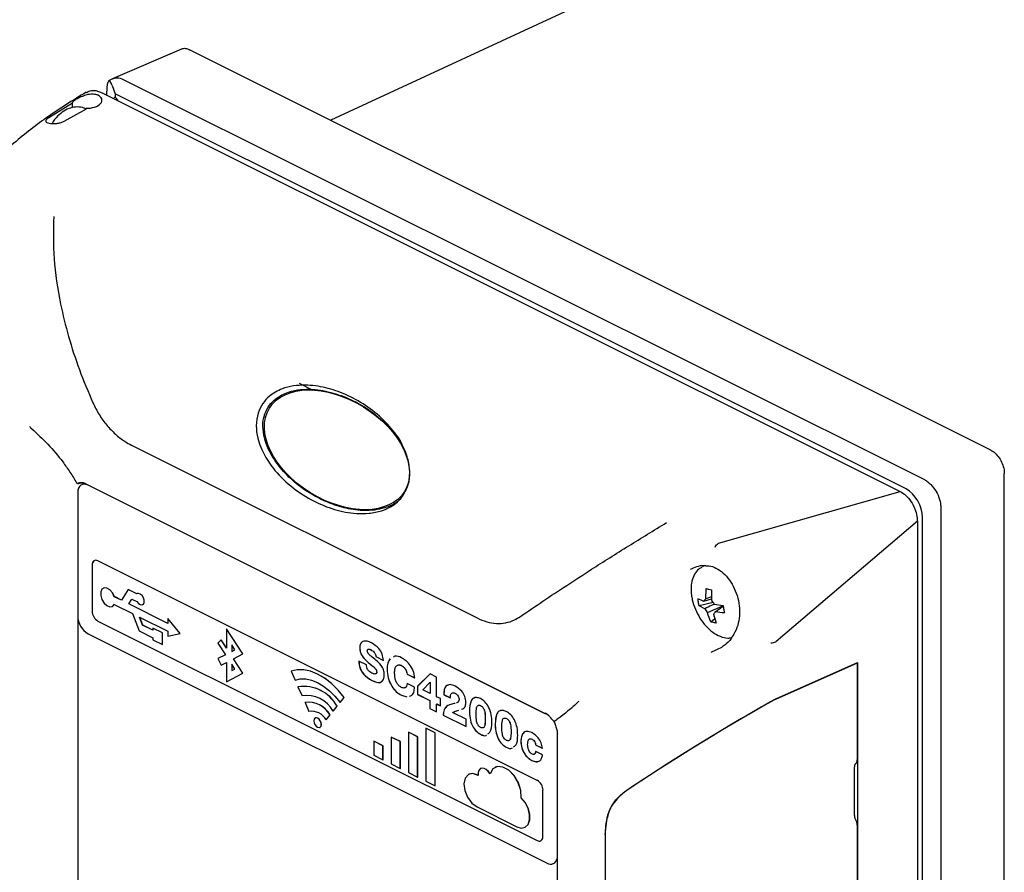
# Model space of a CAD drawing. Header units: millimetres. Extents: x 0 to 1680, y 0 to 1188.
# Tile 32 of 40: x 995 to 1116, y 753 to 857. Entities that reach past the tile are written whole.
import ezdxf

# ---------------------------------------------------------------- set-up
doc = ezdxf.new("R2010")
doc.units = ezdxf.units.MM
doc.header["$LTSCALE"] = 4

msp = doc.modelspace()

# ---------------------------------------------------------------- linework, layer by layer
at = {"color": 7, "linetype": 'Continuous', "lineweight": 25}
for p, q in [((1120.63, 884.97), (1033.49, 844.47)), ((1015.22, 853.19), (1006.9, 849.59)), ((1114.12, 804.16), (1016.23, 853.1)), ((1006.9, 849.59), (1006.33, 849.28)), ((1008.12, 849.48), (1106.01, 800.54)), ((1006.76, 848.73), (1007.14, 847.71)), ((1004.77, 848.1), (1005.54, 847.84)), ((1004.77, 848.1), (1004.77, 848.1)), ((1005.54, 847.84), (1103.03, 799.1)), ((1006.1, 847.56), (1006.1, 848.02)), ((1007.14, 847.71), (1007.14, 847.3)), ((1103.77, 799.4), (1007.14, 847.71)), ((1001.9, 846.58), (999.03, 844.79)), ((1000.89, 844.36), (1003.63, 845.87)), ((1001.91, 846.03), (1001.9, 846.58)), ((1029.61, 812.32), (1031.27, 811.49)), ((1009.14, 804.74), (1051.36, 783.62)), ((1115.77, 681.29), (1115.77, 801.3)), ((1002.55, 798.94), (1002.55, 783.88)), ((1003.54, 800.01), (1059.72, 771.92)), ((1059.73, 771.91), (1003.82, 799.87)), ((1080.86, 792.76), (1103.03, 799.1)), ((1108.02, 797.07), (1108.02, 677.06)), ((1105.15, 795.44), (1087.85, 780.7)), ((1105.15, 795.44), (1105.15, 675.91)), ((1105.78, 676.15), (1105.78, 795.92)), ((1080.86, 792.76), (1080.84, 792.75)), ((1058.7, 763.77), (1005.03, 790.61)), ((1004.32, 790.09), (1004.32, 784.46)), ((1004.33, 790.1), (1004.33, 784.47)), ((1079.18, 790.03), (1078.86, 789.88)), ((1005.68, 787.27), (1005.67, 787.27)), ((1008.72, 787.11), (1007.91, 785.78)), ((1009.79, 786.57), (1008.72, 787.11)), ((1008.72, 787.11), (1008.73, 787.11)), ((1009.79, 786.58), (1008.73, 787.11)), ((1079.3, 785.95), (1079.33, 787.21)), ((1007.02, 786.22), (1007.03, 786.23)), ((1007.91, 785.78), (1007.02, 786.22)), ((1007.91, 785.79), (1007.03, 786.23)), ((1008.8, 785.34), (1009.17, 785.94)), ((1008.8, 785.34), (1009.17, 785.94)), ((1009.17, 785.94), (1009.79, 785.63)), ((1009.82, 786.6), (1009.82, 786.59)), ((1079.07, 785.66), (1080.01, 785.96)), ((1080.01, 786.22), (1079.3, 785.95)), ((1006.79, 785.03), (1006.79, 785.04)), ((1007.02, 785.28), (1009.23, 784.18)), ((1013.56, 782.96), (1008.8, 785.34)), ((1013.56, 782.95), (1008.8, 785.34)), ((1008.8, 785.34), (1008.8, 785.34)), ((1010.49, 785.25), (1010.49, 785.25)), ((1080.22, 785.5), (1078.48, 785.09)), ((1079.2, 784.74), (1078.48, 785.09)), ((1080.34, 785.3), (1081.41, 785.13)), ((1080.46, 784.37), (1081.42, 785.05)), ((1002.56, 783.71), (1002.56, 730.27)), ((1005.03, 783.25), (1058.7, 756.41)), ((1005.03, 783.24), (1058.7, 756.41)), ((1009.23, 784.18), (1010.05, 782.04)), ((1010.12, 783.73), (1013.56, 782.01)), ((1010.49, 782.76), (1010.12, 783.73)), ((1010.5, 782.76), (1010.13, 783.73)), ((1013.56, 783.57), (1013.56, 782.95)), ((1015.07, 781.73), (1013.56, 783.57)), ((1013.56, 783.57), (1013.57, 783.57)), ((1015.07, 781.74), (1013.57, 783.57)), ((1079.9, 783.16), (1080.4, 783.54)), ((1080.23, 784.09), (1080.56, 783)), ((1010.05, 782.04), (1011.73, 781.2)), ((1011.73, 782.14), (1010.49, 782.76)), ((1010.49, 782.76), (1010.5, 782.76)), ((1011.73, 782.15), (1010.5, 782.76)), ((1011.73, 782.39), (1011.73, 782.14)), ((1012.91, 781.8), (1011.73, 782.39)), ((1011.73, 782.39), (1011.74, 782.39)), ((1012.92, 781.8), (1011.74, 782.39)), ((1022.74, 779.25), (1020.73, 782.31)), ((1020.73, 782.31), (1020.74, 782.31)), ((1020.73, 782.31), (1020.73, 779.95)), ((1022.75, 779.25), (1020.74, 782.31)), ((1003.82, 781.68), (1059.9, 753.64)), ((1011.73, 781.2), (1011.73, 780.95)), ((1011.73, 780.95), (1012.91, 780.36)), ((1012.91, 780.36), (1012.91, 781.8)), ((1012.91, 781.8), (1012.92, 781.8)), ((1012.92, 780.36), (1012.92, 781.8)), ((1013.56, 782.01), (1013.56, 781.4)), ((1013.56, 781.4), (1015.07, 781.73)), ((1015.07, 781.73), (1015.07, 781.74)), ((1020.08, 780.94), (1019.67, 780.55)), ((1020.08, 780.94), (1020.09, 780.95)), ((1020.73, 779.95), (1020.08, 780.94)), ((1020.73, 779.96), (1020.09, 780.95)), ((1012.91, 780.36), (1012.92, 780.36)), ((1019.67, 780.55), (1020.6, 779.13)), ((1021.37, 780.32), (1021.37, 779.54)), ((1021.75, 779.74), (1021.37, 780.32)), ((1021.37, 779.54), (1021.75, 779.74)), ((1021.38, 780.31), (1021.38, 779.55)), ((1037.02, 779.97), (1037.01, 779.97)), ((1038.4, 779.73), (1038.39, 779.72)), ((1079.96, 779.46), (1081.35, 780.08)), ((1087.84, 780.69), (1087.85, 780.7)), ((1020.6, 779.13), (1019.67, 778.65)), ((1019.67, 778.65), (1020.08, 777.84)), ((1021.59, 778.64), (1022.74, 779.25)), ((1022.74, 776.88), (1021.59, 778.64)), ((1021.59, 778.64), (1021.6, 778.64)), ((1021.6, 778.64), (1022.75, 779.25)), ((1022.75, 776.89), (1021.6, 778.64)), ((1022.74, 779.25), (1022.75, 779.25)), ((1038.98, 778.91), (1039.91, 778.44)), ((1038.98, 778.91), (1038.98, 778.9)), ((1038.98, 778.9), (1039.9, 778.44)), ((1020.08, 777.84), (1020.73, 778.19)), ((1020.08, 777.84), (1020.09, 777.85)), ((1020.09, 777.85), (1020.73, 778.19)), ((1020.73, 778.19), (1020.73, 775.82)), ((1021.75, 777.38), (1021.37, 777.96)), ((1021.37, 777.96), (1021.37, 777.18)), ((1021.37, 777.18), (1021.75, 777.38)), ((1021.38, 777.95), (1021.38, 777.18)), ((1037.83, 777.89), (1036.9, 778.35)), ((1038.06, 778.19), (1038.05, 778.18)), ((1040.35, 777.35), (1040.35, 777.35)), ((1042.1, 777.82), (1042.09, 777.81)), ((1097.8, 778.13), (1087.81, 773.68)), ((1087.84, 773.7), (1097.83, 778.15)), ((1097.83, 778.15), (1097.8, 778.13)), ((1097.8, 778.13), (1097.8, 766.26)), ((1097.83, 778.15), (1097.83, 686.38)), ((1020.73, 775.82), (1022.74, 776.88)), ((1020.74, 775.83), (1022.75, 776.89)), ((1022.74, 776.88), (1022.75, 776.89)), ((1028.62, 777.12), (1028.63, 777.13)), ((1028.62, 777.12), (1029.11, 776.03)), ((1039.1, 777.03), (1039.09, 777.02)), ((1042.81, 776.77), (1042.8, 776.76)), ((1042.8, 776.76), (1043.72, 776.3)), ((1042.81, 776.77), (1043.73, 776.31)), ((1045.62, 776.78), (1044.06, 775.26)), ((1045.62, 776.78), (1044.06, 775.27)), ((1046.41, 776.38), (1045.62, 776.78)), ((1046.41, 773.99), (1046.41, 776.38)), ((1020.73, 775.82), (1020.74, 775.83)), ((1029.47, 775.21), (1029.96, 774.11)), ((1029.47, 775.21), (1029.48, 775.21)), ((1043.72, 775.15), (1042.8, 775.62)), ((1044.06, 775.27), (1044.06, 774.29)), ((1044.06, 775.27), (1044.06, 775.26)), ((1044.06, 775.26), (1044.06, 774.28)), ((1044.72, 774.84), (1045.6, 775.75)), ((1045.61, 774.4), (1044.72, 774.84)), ((1045.6, 775.76), (1045.61, 775.75)), ((1045.6, 775.76), (1045.6, 775.75)), ((1045.6, 775.75), (1045.61, 775.75)), ((1045.61, 775.75), (1045.61, 774.4)), ((1045.61, 775.75), (1045.61, 774.4)), ((1045.61, 775.75), (1045.61, 775.75)), ((1034.61, 773.28), (1035.1, 773.89)), ((1034.62, 773.28), (1035.11, 773.89)), ((1035.1, 773.89), (1035.11, 773.89)), ((1042.12, 774.18), (1042.11, 774.17)), ((1042.11, 774.17), (1042.78, 773.98)), ((1042.12, 774.18), (1042.78, 773.98)), ((1044.06, 774.29), (1045.59, 773.52)), ((1044.06, 774.29), (1044.06, 774.28)), ((1044.06, 774.28), (1045.58, 773.52)), ((1045.61, 774.4), (1045.61, 774.4)), ((1046.87, 773.77), (1046.41, 773.99)), ((1046.87, 772.88), (1046.87, 773.77)), ((1047.3, 774.25), (1048.09, 773.86)), ((1047.3, 774.25), (1047.3, 774.24)), ((1047.3, 774.24), (1048.08, 773.85)), ((1048.69, 774.41), (1048.68, 774.41)), ((1049.16, 773.65), (1049.15, 773.64)), ((1030.33, 773.29), (1030.33, 773.3)), ((1030.33, 773.29), (1030.81, 772.2)), ((1033.76, 772.21), (1034.25, 772.82)), ((1033.77, 772.22), (1034.25, 772.83)), ((1034.25, 772.82), (1034.25, 772.83)), ((1034.61, 773.28), (1034.62, 773.28)), ((1045.58, 773.52), (1045.58, 772.55)), ((1045.59, 773.52), (1045.58, 773.52)), ((1045.58, 772.55), (1046.41, 772.13)), ((1045.59, 772.55), (1045.58, 772.55)), ((1045.59, 773.52), (1045.59, 772.55)), ((1045.59, 772.55), (1046.41, 772.14)), ((1046.42, 773.11), (1046.41, 773.1)), ((1046.41, 772.13), (1046.41, 773.1)), ((1046.41, 773.1), (1046.87, 772.88)), ((1046.42, 773.11), (1046.87, 772.88)), ((1047.76, 772.9), (1047.75, 772.9)), ((1051.79, 772.91), (1051.79, 772.91)), ((1031.58, 771.41), (1031.57, 771.4)), ((1032.91, 771.15), (1033.4, 771.76)), ((1032.92, 771.15), (1033.4, 771.76)), ((1033.4, 771.76), (1033.4, 771.76)), ((1033.76, 772.21), (1033.77, 772.22)), ((1047.21, 771.74), (1050.01, 770.34)), ((1047.22, 771.74), (1047.21, 771.74)), ((1047.22, 771.74), (1050.01, 770.35)), ((1050.01, 771.23), (1048.35, 772.06)), ((1049, 772.31), (1049.12, 772.35)), ((1049.01, 772.31), (1049.12, 772.35)), ((1050.01, 770.34), (1050.01, 771.23)), ((1050.41, 772.27), (1050.41, 772.26)), ((1052.36, 771.29), (1052.35, 771.29)), ((1054.94, 771.34), (1054.94, 771.33)), ((1060.09, 771.69), (1059.78, 771.93)), ((1032.15, 770.24), (1032.16, 770.25)), ((1032.91, 771.15), (1032.92, 771.15)), ((1045.08, 770.14), (1045.09, 770.15)), ((1046.22, 769.58), (1045.08, 770.14)), ((1045.08, 770.14), (1045.08, 763.65)), ((1046.22, 769.58), (1045.09, 770.15)), ((1053.56, 770.69), (1053.56, 770.69)), ((1041.97, 768.5), (1040.84, 769.06)), ((1040.84, 769.06), (1040.85, 769.06)), ((1040.84, 769.06), (1040.84, 765.77)), ((1041.98, 768.5), (1040.85, 769.06)), ((1044.09, 769.08), (1042.96, 769.65)), ((1042.96, 769.65), (1042.97, 769.65)), ((1042.96, 769.65), (1042.96, 764.71)), ((1044.1, 769.08), (1042.97, 769.65)), ((1044.09, 764.14), (1044.09, 769.08)), ((1044.09, 769.08), (1044.1, 769.08)), ((1044.1, 764.15), (1044.1, 769.08)), ((1046.22, 763.09), (1046.22, 769.58)), ((1046.22, 769.58), (1046.22, 769.58)), ((1046.22, 763.08), (1046.22, 769.58)), ((1051.77, 769.41), (1051.76, 769.4)), ((1051.77, 769.41), (1051.76, 769.4)), ((1051.76, 769.4), (1051.76, 769.4)), ((1051.77, 769.41), (1051.77, 769.41)), ((1055.51, 769.72), (1055.5, 769.72)), ((1058.09, 768.8), (1058.08, 768.79)), ((1061.13, 769.49), (1061.13, 700.68)), ((1038.72, 768.56), (1038.73, 768.57)), ((1039.85, 768), (1038.72, 768.56)), ((1038.72, 768.56), (1038.72, 766.83)), ((1039.86, 768), (1038.73, 768.57)), ((1039.85, 766.27), (1039.85, 768)), ((1039.85, 768), (1039.86, 768)), ((1039.86, 766.27), (1039.86, 768)), ((1041.97, 768.5), (1041.98, 768.5)), ((1041.97, 765.2), (1041.97, 768.5)), ((1041.98, 765.21), (1041.98, 768.5)), ((1054.91, 767.83), (1054.91, 767.83)), ((1054.92, 767.83), (1054.91, 767.83)), ((1054.92, 767.83), (1054.91, 767.83)), ((1054.92, 767.83), (1054.92, 767.83)), ((1056.71, 768.52), (1056.7, 768.52)), ((1058.5, 768.12), (1059.33, 767.71)), ((1058.5, 768.12), (1058.5, 768.11)), ((1058.5, 768.11), (1059.32, 767.7)), ((1038.72, 766.83), (1039.85, 766.27)), ((1059.35, 766.9), (1058.52, 767.31)), ((1039.85, 766.27), (1039.86, 766.27)), ((1040.84, 765.77), (1041.97, 765.2)), ((1041.97, 765.2), (1041.98, 765.21)), ((1051.8, 765.2), (1051.79, 765.2)), ((1053.56, 765.36), (1053.56, 765.36)), ((1058.05, 766.21), (1058.04, 766.21)), ((1097.45, 759.47), (1097.45, 765.44)), ((1097.6, 765.76), (1097.57, 765.74)), ((1042.96, 764.71), (1044.09, 764.14)), ((1044.09, 764.14), (1044.1, 764.15)), ((1050.35, 764.52), (1050.34, 764.52)), ((1045.08, 763.65), (1046.22, 763.08)), ((1046.22, 763.08), (1046.22, 763.09)), ((1056.75, 761.63), (1056.75, 761.64)), ((1059.4, 756.92), (1059.4, 762.55)), ((1051.36, 760.51), (1056.19, 758.1)), ((1057.2, 758.03), (1057.21, 758.04)), ((1097.8, 758.29), (1097.8, 747.28)), ((1066.99, 757.12), (1066.99, 704.38)), ((1060.7, 753.59), (1060.71, 753.6))]:
    msp.add_line(p, q, dxfattribs=at)
at = {"color": 7, "linetype": 'Continuous', "lineweight": 25, "flags": 128}
for points in [[(1003.82, 799.87), (1003.58, 799.96), (1003.34, 799.99), (1003.12, 799.96), (1002.92, 799.86), (1002.77, 799.7), (1002.65, 799.49), (1002.58, 799.24), (1002.55, 798.94)], [(1005.03, 790.61), (1004.89, 790.66), (1004.76, 790.68), (1004.63, 790.66), (1004.53, 790.6), (1004.44, 790.51), (1004.37, 790.4), (1004.33, 790.26), (1004.32, 790.09)], [(1007.02, 786.22), (1006.8, 786.69), (1006.48, 787.06), (1006.12, 787.28), (1005.78, 787.31), (1005.51, 787.14), (1005.36, 786.81), (1005.36, 786.36), (1005.51, 785.88), (1005.78, 785.45), (1006.12, 785.13), (1006.48, 784.99), (1006.8, 785.04), (1007.02, 785.28)], [(1007.03, 786.23), (1006.81, 786.69), (1006.49, 787.06), (1006.13, 787.28), (1005.78, 787.31), (1005.68, 787.27)], [(1009.79, 785.63), (1009.98, 785.4), (1010.2, 785.25), (1010.41, 785.23), (1010.58, 785.32), (1010.67, 785.53), (1010.67, 785.8), (1010.58, 786.09), (1010.41, 786.36), (1010.2, 786.55), (1009.98, 786.62), (1009.79, 786.57)], [(1010.49, 785.25), (1010.59, 785.33), (1010.68, 785.53), (1010.68, 785.8), (1010.59, 786.1), (1010.42, 786.36), (1010.2, 786.55), (1009.98, 786.63), (1009.82, 786.6)], [(1006.79, 785.04), (1006.81, 785.04), (1007.03, 785.29)], [(1035.1, 773.89), (1034.36, 774.79), (1033.56, 775.59), (1032.72, 776.25), (1031.86, 776.76), (1031, 777.1), (1030.16, 777.28), (1029.36, 777.29), (1028.62, 777.12)], [(1035.11, 773.89), (1034.36, 774.8), (1033.57, 775.59), (1032.73, 776.25), (1031.87, 776.76), (1031.01, 777.11), (1030.17, 777.29), (1029.37, 777.29), (1028.63, 777.13)], [(1029.11, 776.03), (1029.74, 776.17), (1030.42, 776.17), (1031.13, 776.01), (1031.86, 775.72), (1032.59, 775.28), (1033.3, 774.72), (1033.98, 774.05), (1034.61, 773.28)], [(1032.32, 770.59), (1032.29, 770.83), (1032.19, 771.06), (1032.04, 771.26), (1031.86, 771.39), (1031.69, 771.43), (1031.54, 771.38), (1031.44, 771.25), (1031.4, 771.05), (1031.44, 770.82), (1031.54, 770.59), (1031.69, 770.39), (1031.86, 770.26), (1032.04, 770.22), (1032.19, 770.26), (1032.29, 770.4), (1032.32, 770.59)], [(1032.16, 770.25), (1032.19, 770.27), (1032.29, 770.4), (1032.33, 770.6), (1032.29, 770.83), (1032.19, 771.06), (1032.04, 771.26), (1031.87, 771.39), (1031.69, 771.43), (1031.58, 771.41)], [(1052.94, 764.57), (1052.72, 764.87), (1052.46, 765.09), (1052.2, 765.22), (1051.95, 765.24), (1051.73, 765.16), (1051.57, 764.98), (1051.49, 764.71), (1051.48, 764.38)], [(1052.94, 764.57), (1052.73, 764.87), (1052.47, 765.09), (1052.21, 765.22), (1051.95, 765.25), (1051.8, 765.2)], [(1056.75, 761.63), (1056.7, 762.53), (1056.39, 763.48), (1055.88, 764.34), (1055.22, 765.01), (1054.51, 765.4), (1053.83, 765.45), (1053.28, 765.16), (1052.94, 764.57)], [(1056.75, 761.64), (1056.7, 762.54), (1056.4, 763.48), (1055.89, 764.35), (1055.23, 765.02), (1054.51, 765.4), (1053.84, 765.46), (1053.56, 765.36)], [(1051.48, 764.38), (1050.85, 764.61), (1050.29, 764.49), (1049.9, 764.05), (1049.75, 763.36), (1049.85, 762.53), (1050.2, 761.7), (1050.73, 760.98), (1051.36, 760.51)], [(1051.49, 764.39), (1050.85, 764.61), (1050.35, 764.52)], [(1056.19, 758.1), (1056.73, 757.94), (1057.22, 758.04), (1057.58, 758.38), (1057.77, 758.93), (1057.77, 759.61), (1057.58, 760.34), (1057.23, 761.05), (1056.75, 761.63)], [(1057.21, 758.04), (1057.22, 758.04), (1057.58, 758.39), (1057.78, 758.93), (1057.78, 759.61), (1057.59, 760.35), (1057.24, 761.05), (1056.75, 761.64)], [(1058.7, 756.41), (1058.83, 756.36), (1058.97, 756.34), (1059.09, 756.36), (1059.2, 756.41), (1059.28, 756.5), (1059.35, 756.62), (1059.39, 756.76), (1059.4, 756.92)]]:
    msp.add_lwpolyline(points, dxfattribs=at)
at = {"color": 7, "linetype": 'Continuous', "lineweight": 25}
for centre, radius, start, end in [((1004.9, 790.16), 0.572, 122.6962, 185.9747), ((1079.53, 785.53), 0.471, 118.2435, 163.5327), ((1078.93, 784.61), 1.56, 26.1035, 46.2671), ((1005.77, 784.49), 1.45, 180.9678, 239.2421), ((1005.77, 784.49), 1.45, 180.9678, 239.2421), ((1080.6, 785.42), 1.56, 206.1035, 226.2671), ((1005.16, 783.92), 2.61, 180.9678, 239.2421), ((1080.01, 784.5), 0.471, 298.2435, 343.5327), ((1030.15, 770.6), 4.66, 28.4869, 98.383), ((1030.16, 770.6), 4.66, 28.4869, 98.383), ((1030.5, 770.45), 3.71, 28.4869, 98.383), ((1030.77, 770.33), 2.99, 28.4869, 98.383), ((1030.76, 770.33), 2.99, 28.4869, 98.383), ((1031.11, 770.18), 2.04, 28.4869, 98.383), ((1059.75, 771.98), 0.0627, 246.1081, 299.7796), ((1061.18, 769.48), 0.0511, 120.2559, 173.4668), ((1057.96, 762.53), 1.45, 0.9678, 59.2421), ((1058.95, 756.83), 0.489, 239.1142, 293.618), ((1060.33, 754.33), 0.811, 237.6801, 351.3915), ((1060.29, 754.34), 0.856, 299.2154, 349.0909)]:
    msp.add_arc(centre, radius, start, end, dxfattribs=at)
for centre, major_axis, ratio, start_param, end_param in [((1006.76, 846.26), (-0.39, 3.03), 0.173312, 5.641768, 7.212565), ((1003.7, 846.89), (1.82, 0.05), 0.521057, 4.616563, 7.053286), ((1011.83, 831.77), (-4.71, 15.52), 0.152048, 6.273592, 6.354128), ((986.5, 854.16), (22.97, -12.54), 0.257114, 0.576439, 0.61331), ((1103.76, 796.93), (-1.27, 2.55), 0.613515, 4.029041, 5.597935), ((1087.13, 773.18), (0.998, 0.588), 0.107189, 0.757281, 1.43325), ((1087.16, 773.19), (0.998, 0.588), 0.107189, 0.757281, 1.43325), ((1085.12, 768.14), (27.94, 16.45), 0.107189, 1.43325, 2.105746), ((1085.15, 768.16), (27.94, 16.45), 0.107189, 1.43325, 2.105746)]:
    msp.add_ellipse(centre, major_axis=major_axis, ratio=ratio, start_param=start_param, end_param=end_param, dxfattribs=at)
msp.add_ellipse((1034.23, 804.18), major_axis=(8.25, -5.1), ratio=0.636742, dxfattribs=at)
for points, knots in [([(1015.23, 853.17), (1015.27, 853.19), (1015.44, 853.3), (1015.8, 853.28), (1016.11, 853.15), (1016.23, 853.1)], [0, 0, 0, 0, 0.140204, 0.659121, 1, 1, 1, 1]), ([(1006.81, 849.53), (1006.88, 849.57), (1007.04, 849.66), (1007.47, 849.72), (1007.86, 849.57), (1008.12, 849.48)], [0, 0, 0, 0, 0.182103, 0.463154, 1, 1, 1, 1]), ([(1003.6, 847.92), (1001.93, 846.89), (998.78, 844.95), (994.64, 841.65), (991.24, 838.51), (989.28, 836.35), (988.4, 835.4)], [0, 0, 0, 0, 0.301463, 0.571113, 0.809439, 1, 1, 1, 1]), ([(1001.9, 846.58), (1001.9, 846.6), (1001.91, 846.68), (1002.04, 846.84), (1002.39, 847.08), (1002.86, 847.33), (1003.41, 847.55), (1004.01, 847.7), (1004.61, 847.71), (1004.99, 847.6), (1005.15, 847.49), (1005.18, 847.47)], [0, 0, 0, 0, 0.028601, 0.166983, 0.298859, 0.420453, 0.546234, 0.68459, 0.827597, 0.961481, 1, 1, 1, 1]), ([(1003.63, 847.86), (1003.76, 847.95), (1004.09, 848.18), (1004.52, 848.13), (1004.77, 848.1)], [0, 0, 0, 0, 0.424718, 1, 1, 1, 1]), ([(1003.57, 845.84), (1003.55, 845.85), (1003.31, 846.03), (1002.7, 846.13), (1001.87, 846.07), (1001.04, 845.74), (1000.26, 845.16), (999.7, 844.57), (999.47, 844.16), (999.43, 844.07)], [0, 0, 0, 0, 0.013541, 0.194071, 0.367889, 0.547437, 0.740753, 0.944732, 1, 1, 1, 1]), ([(999.03, 844.79), (998.94, 844.73), (998.76, 844.61), (998.64, 844.44), (998.63, 844.31), (998.76, 844.19), (999.03, 844.1), (999.42, 844.06), (999.87, 844.07), (1000.33, 844.14), (1000.67, 844.24), (1000.84, 844.33), (1000.89, 844.36)], [0, 0, 0, 0, 0.096849, 0.193648, 0.29268, 0.39939, 0.510909, 0.622608, 0.732248, 0.840021, 0.946799, 1, 1, 1, 1]), ([(999.63, 832.71), (999.59, 831), (999.51, 827.49), (1000.28, 822.54), (1001.4, 818), (1002.71, 813.95), (1003.84, 811.27), (1004.42, 809.91)], [0, 0, 0, 0, 0.228923, 0.470042, 0.642029, 0.818694, 1, 1, 1, 1]), ([(1042.86, 799.68), (1042.67, 799.27), (1042.3, 798.44), (1041.19, 797.38), (1039.77, 796.69), (1038.15, 796.38), (1036.21, 796.37), (1033.91, 796.81), (1031.31, 797.88), (1028.83, 799.43), (1026.83, 801.34), (1025.36, 803.41), (1024.55, 805.29), (1024.3, 807.13), (1024.52, 808.64), (1025.13, 809.88), (1026.12, 810.95), (1027.43, 811.66), (1028.92, 812.03), (1030.72, 812.14), (1032.87, 811.84), (1035.35, 810.98), (1037.75, 809.68), (1039.93, 807.92), (1041.48, 806.1), (1042.44, 804.42), (1042.96, 803.02), (1043.2, 801.49), (1043.08, 800.34), (1042.89, 799.77), (1042.86, 799.68)], [0, 0, 0, 0, 0.021903, 0.043684, 0.079778, 0.111128, 0.142552, 0.197864, 0.253256, 0.311735, 0.370086, 0.409417, 0.44897, 0.473452, 0.498147, 0.519329, 0.539651, 0.573441, 0.602224, 0.631074, 0.682749, 0.734511, 0.789837, 0.845108, 0.8957, 0.921344, 0.946898, 0.971201, 0.995709, 1, 1, 1, 1]), ([(1025.42, 808.57), (1025.59, 808.94), (1025.93, 809.68), (1026.93, 810.64), (1028.24, 811.29), (1029.77, 811.59), (1031.61, 811.61), (1033.83, 811.2), (1036.34, 810.21), (1038.78, 808.74), (1040.69, 806.9), (1041.85, 805.58), (1042.15, 804.9), (1042.16, 804.87)], [0, 0, 0, 0, 0.050064, 0.099821, 0.185404, 0.260598, 0.337674, 0.472799, 0.611531, 0.75476, 0.901855, 0.996849, 1, 1, 1, 1]), ([(1004.42, 809.91), (1004.66, 809.43), (1005.14, 808.45), (1006.09, 807.17), (1007.15, 806.07), (1008.18, 805.26), (1008.86, 804.89), (1009.14, 804.74)], [0, 0, 0, 0, 0.208966, 0.424142, 0.633085, 0.84805, 1, 1, 1, 1]), ([(1042.05, 798.25), (1042.03, 798.22), (1041.64, 797.75), (1040.31, 797.08), (1038.26, 796.65), (1035.91, 796.86), (1033.47, 797.53), (1030.88, 798.78), (1028.51, 800.59), (1026.62, 802.74), (1025.53, 804.78), (1025.14, 806.68), (1025.19, 807.83), (1025.38, 808.43), (1025.42, 808.57)], [0, 0, 0, 0, 0.004221, 0.069801, 0.18201, 0.284514, 0.389652, 0.526575, 0.667488, 0.774265, 0.881762, 0.932737, 0.984189, 1, 1, 1, 1]), ([(996.93, 806.76), (996.92, 806.76), (996.83, 806.84), (996.75, 806.94), (996.69, 807.03)], [0, 0, 0, 0, 0.087238, 1, 1, 1, 1]), ([(996.93, 806.76), (997.6, 806.14), (998.97, 804.9), (1000.49, 803.06), (1001.62, 801.46), (1002.17, 800.58), (1002.43, 800.12), (1002.44, 800.11)], [0, 0, 0, 0, 0.318668, 0.643523, 0.818804, 0.995055, 1, 1, 1, 1]), ([(1114.12, 804.16), (1114.3, 804.04), (1114.68, 803.81), (1115.17, 803.21), (1115.55, 802.51), (1115.75, 801.84), (1115.77, 801.45), (1115.77, 801.3)], [0, 0, 0, 0, 0.214667, 0.429365, 0.643925, 0.858187, 1, 1, 1, 1]), ([(1002.44, 800.11), (1002.55, 800.14), (1002.77, 800.19), (1003.12, 800.22), (1003.38, 800.13), (1003.51, 800.08)], [0, 0, 0, 0, 0.329161, 0.668075, 1, 1, 1, 1]), ([(1002.6, 800.04), (1002.59, 800.04), (1002.57, 800.03), (1002.53, 800.04), (1002.49, 800.05), (1002.46, 800.08), (1002.45, 800.1), (1002.44, 800.11), (1002.44, 800.11)], [0, 0, 0, 0, 0.210256, 0.420424, 0.633079, 0.850975, 0.983106, 1, 1, 1, 1]), ([(1003.52, 800.04), (1003.43, 800.07), (1003.21, 800.14), (1002.91, 800.11), (1002.7, 800.06), (1002.6, 800.04)], [0, 0, 0, 0, 0.273261, 0.649767, 1, 1, 1, 1]), ([(1106.01, 800.54), (1106.15, 800.46), (1106.42, 800.3), (1106.92, 799.85), (1107.47, 799.13), (1107.83, 798.28), (1108, 797.58), (1108.01, 797.24), (1108.02, 797.07)], [0, 0, 0, 0, 0.1304526, 0.2574462, 0.5, 0.7425596, 0.8695518, 1, 1, 1, 1]), ([(1103.03, 799.1), (1103.27, 798.95), (1103.75, 798.65), (1104.39, 797.88), (1104.86, 796.98), (1105.11, 796.13), (1105.14, 795.64), (1105.15, 795.44)], [0, 0, 0, 0, 0.216645, 0.433206, 0.649337, 0.857843, 1, 1, 1, 1]), ([(1056.64, 783.8), (1057.55, 784.42), (1059.33, 785.64), (1062.25, 787.58), (1065.71, 789.82), (1069.75, 792.38), (1072.95, 794.33), (1074.5, 795.28)], [0, 0, 0, 0, 0.181308, 0.357973, 0.529958, 0.771078, 1, 1, 1, 1]), ([(1080.42, 792.32), (1080.42, 792.32), (1080.48, 792.41), (1080.61, 792.59), (1080.76, 792.69), (1080.84, 792.75)], [0, 0, 0, 0, 0.033247, 0.485753, 1, 1, 1, 1]), ([(1077.42, 789.6), (1077.68, 789.71), (1078.24, 789.95), (1078.91, 790.08), (1079.23, 790.03), (1079.3, 790.02)], [0, 0, 0, 0, 0.405907, 0.872171, 1, 1, 1, 1]), ([(1078.83, 789.81), (1078.7, 789.75), (1078.32, 789.57), (1077.89, 788.98), (1077.56, 788.14), (1077.47, 787.26), (1077.53, 786.48), (1077.67, 785.67), (1077.99, 784.69), (1078.56, 783.59), (1079.29, 782.62), (1080.14, 781.85), (1081.05, 781.34), (1081.85, 781.11), (1082.29, 781.19), (1082.44, 781.22)], [0, 0, 0, 0, 0.046167, 0.13052, 0.216041, 0.304711, 0.358188, 0.406073, 0.496502, 0.586992, 0.677667, 0.768761, 0.860561, 0.952762, 1, 1, 1, 1]), ([(1079.31, 790.01), (1079.43, 790.01), (1079.86, 790.02), (1080.57, 789.74), (1081.43, 789.17), (1082.2, 788.3), (1082.82, 787.24), (1083.24, 786.06), (1083.45, 784.81), (1083.42, 783.57), (1083.14, 782.4), (1082.6, 781.34), (1081.97, 780.55), (1081.46, 780.2), (1081.28, 780.08)], [0, 0, 0, 0, 0.034442, 0.119137, 0.212046, 0.302089, 0.391358, 0.481805, 0.572759, 0.663304, 0.754798, 0.849726, 0.948477, 1, 1, 1, 1]), ([(1079.33, 787.21), (1079.39, 787.2), (1079.5, 787.17), (1079.72, 787.12), (1079.9, 787.09), (1080.01, 787.06)], [0, 0, 0, 0, 0.265077, 0.530153, 1, 1, 1, 1]), ([(1080.01, 787.06), (1080, 786.63), (1079.99, 786.19), (1080.01, 785.76), (1080.01, 785.74)], [0, 0, 0, 0, 0.959683, 1, 1, 1, 1]), ([(1078.34, 785.98), (1078.56, 785.88), (1078.79, 785.77), (1079.06, 785.67), (1079.07, 785.66)], [0, 0, 0, 0, 0.959689, 1, 1, 1, 1]), ([(1078.48, 785.09), (1078.46, 785.16), (1078.43, 785.32), (1078.38, 785.62), (1078.35, 785.84), (1078.34, 785.98)], [0, 0, 0, 0, 0.265077, 0.530153, 1, 1, 1, 1]), ([(1080.33, 785.3), (1080.22, 785.25), (1079.83, 785.08), (1079.46, 784.88), (1079.2, 784.74)], [0, 0, 0, 0, 0.288937, 1, 1, 1, 1]), ([(1079.52, 784.29), (1080.01, 784.5), (1080.62, 784.76), (1081.23, 785.04), (1081.34, 785.09)], [0, 0, 0, 0, 0.814884, 1, 1, 1, 1]), ([(1081.41, 785.13), (1081.42, 785.05), (1081.45, 784.89), (1081.5, 784.59), (1081.54, 784.37), (1081.57, 784.24)], [0, 0, 0, 0, 0.265077, 0.530153, 1, 1, 1, 1]), ([(1051.36, 783.62), (1051.75, 783.45), (1052.54, 783.11), (1053.71, 782.92), (1054.85, 782.99), (1055.83, 783.29), (1056.41, 783.65), (1056.64, 783.8)], [0, 0, 0, 0, 0.209227, 0.424455, 0.633695, 0.849054, 1, 1, 1, 1]), ([(1079.9, 783.16), (1079.76, 783.51), (1079.62, 783.88), (1079.52, 784.28), (1079.52, 784.29)], [0, 0, 0, 0, 0.959689, 1, 1, 1, 1]), ([(1081.57, 784.24), (1081.2, 784.27), (1080.82, 784.3), (1080.47, 784.37), (1080.46, 784.37)], [0, 0, 0, 0, 0.959683, 1, 1, 1, 1]), ([(1080.56, 783), (1080.5, 783.01), (1080.38, 783.04), (1080.15, 783.09), (1080, 783.13), (1079.9, 783.16)], [0, 0, 0, 0, 0.265077, 0.530153, 1, 1, 1, 1]), ([(1038.47, 780.58), (1038.28, 780.65), (1037.9, 780.81), (1037.4, 780.8), (1037.07, 780.49), (1037.03, 780.14), (1037.01, 779.97)], [0, 0, 0, 0, 0.280641, 0.561, 0.780008, 1, 1, 1, 1]), ([(1037.01, 779.97), (1037.03, 779.77), (1037.06, 779.39), (1037.46, 778.71), (1037.83, 778.38), (1038.05, 778.18)], [0, 0, 0, 0, 0.280118, 0.558604, 1, 1, 1, 1]), ([(1037.29, 780.63), (1037.22, 780.58), (1037.05, 780.45), (1037.03, 780.15), (1037.02, 779.97)], [0, 0, 0, 0, 0.380936, 1, 1, 1, 1]), ([(1037.02, 779.97), (1037.03, 779.78), (1037.07, 779.39), (1037.47, 778.71), (1037.83, 778.39), (1038.06, 778.19)], [0, 0, 0, 0, 0.280118, 0.558604, 1, 1, 1, 1]), ([(1037.93, 779.58), (1037.94, 779.64), (1037.95, 779.73), (1038.02, 779.79), (1038.16, 779.82), (1038.29, 779.77), (1038.39, 779.72)], [0, 0, 0, 0, 0.249296, 0.374766, 0.500394, 1, 1, 1, 1]), ([(1038.07, 779.8), (1038.08, 779.8), (1038.17, 779.83), (1038.29, 779.77), (1038.4, 779.73)], [0, 0, 0, 0, 0.1026831, 1, 1, 1, 1]), ([(1038.39, 779.72), (1038.53, 779.64), (1038.71, 779.53), (1038.88, 779.31), (1038.96, 779.12), (1038.97, 778.99), (1038.98, 778.9)], [0, 0, 0, 0, 0.4990174, 0.6247157, 0.7502103, 1, 1, 1, 1]), ([(1038.4, 779.73), (1038.54, 779.64), (1038.71, 779.54), (1038.88, 779.31), (1038.97, 779.13), (1038.98, 779), (1038.98, 778.91)], [0, 0, 0, 0, 0.499017, 0.624716, 0.75021, 1, 1, 1, 1]), ([(1039.9, 778.44), (1039.88, 778.69), (1039.82, 779.2), (1039.27, 780.07), (1038.77, 780.38), (1038.47, 780.58)], [0, 0, 0, 0, 0.280675, 0.55995, 1, 1, 1, 1]), ([(1087.23, 780.58), (1087.24, 780.58), (1087.35, 780.58), (1087.58, 780.6), (1087.75, 780.66), (1087.84, 780.69)], [0, 0, 0, 0, 0.046359, 0.50064, 1, 1, 1, 1]), ([(1038.99, 778.48), (1038.79, 778.63), (1038.5, 778.87), (1038.15, 779.15), (1037.97, 779.38), (1037.95, 779.51), (1037.93, 779.58)], [0, 0, 0, 0, 0.501479, 0.75179, 0.876508, 1, 1, 1, 1]), ([(1040.02, 776.7), (1040, 776.89), (1039.97, 777.27), (1039.57, 777.95), (1039.21, 778.28), (1038.99, 778.48)], [0, 0, 0, 0, 0.280176, 0.558791, 1, 1, 1, 1]), ([(1040.71, 778.63), (1040.6, 778.46), (1040.39, 778.11), (1040.36, 777.6), (1040.35, 777.35)], [0, 0, 0, 0, 0.499518, 1, 1, 1, 1]), ([(1040.72, 778.63), (1040.61, 778.46), (1040.39, 778.12), (1040.37, 777.61), (1040.35, 777.35)], [0, 0, 0, 0, 0.499518, 1, 1, 1, 1]), ([(1042.11, 778.76), (1041.83, 778.89), (1041.45, 779.05), (1041.19, 778.89), (1041.13, 778.85)], [0, 0, 0, 0, 0.760846, 1, 1, 1, 1]), ([(1043.72, 776.3), (1043.69, 776.59), (1043.61, 777.16), (1043.13, 777.92), (1042.62, 778.46), (1042.28, 778.66), (1042.11, 778.76)], [0, 0, 0, 0, 0.279468, 0.55842, 0.779184, 1, 1, 1, 1]), ([(1036.9, 778.35), (1036.93, 778.08), (1036.97, 777.53), (1037.57, 776.54), (1038.12, 776.21), (1038.46, 776)], [0, 0, 0, 0, 0.2810229, 0.5598882, 1, 1, 1, 1]), ([(1036.91, 778.35), (1036.94, 778.08), (1036.98, 777.53), (1037.57, 776.55), (1038.13, 776.21), (1038.46, 776.01)], [0, 0, 0, 0, 0.281023, 0.559888, 1, 1, 1, 1]), ([(1038.51, 776.87), (1038.42, 776.92), (1038.23, 777.02), (1037.98, 777.28), (1037.85, 777.61), (1037.83, 777.8), (1037.83, 777.89)], [0, 0, 0, 0, 0.280906, 0.560077, 0.779265, 1, 1, 1, 1]), ([(1038.05, 778.18), (1038.25, 778.02), (1038.55, 777.78), (1038.89, 777.48), (1039.06, 777.23), (1039.08, 777.09), (1039.09, 777.02)], [0, 0, 0, 0, 0.501464, 0.75141, 0.875971, 1, 1, 1, 1]), ([(1038.06, 778.19), (1038.25, 778.02), (1038.55, 777.78), (1038.9, 777.48), (1039.07, 777.23), (1039.09, 777.09), (1039.1, 777.03)], [0, 0, 0, 0, 0.501464, 0.75141, 0.875971, 1, 1, 1, 1]), ([(1040.35, 777.35), (1040.37, 777), (1040.42, 776.32), (1040.86, 775.31), (1041.47, 774.56), (1041.9, 774.3), (1042.11, 774.17)], [0, 0, 0, 0, 0.280249, 0.559572, 0.779473, 1, 1, 1, 1]), ([(1040.35, 777.35), (1040.38, 777.01), (1040.43, 776.32), (1040.87, 775.31), (1041.48, 774.56), (1041.9, 774.3), (1042.12, 774.18)], [0, 0, 0, 0, 0.280249, 0.559572, 0.779473, 1, 1, 1, 1]), ([(1041.27, 776.89), (1041.28, 777.06), (1041.29, 777.4), (1041.45, 777.78), (1041.75, 777.94), (1041.98, 777.85), (1042.09, 777.81)], [0, 0, 0, 0, 0.280799, 0.560961, 0.779912, 1, 1, 1, 1]), ([(1041.73, 777.88), (1041.74, 777.88), (1041.84, 777.94), (1041.98, 777.87), (1042.1, 777.82)], [0, 0, 0, 0, 0.13099, 1, 1, 1, 1]), ([(1042.09, 777.81), (1042.18, 777.76), (1042.37, 777.65), (1042.61, 777.37), (1042.75, 777.05), (1042.79, 776.86), (1042.8, 776.76)], [0, 0, 0, 0, 0.280376, 0.559769, 0.779566, 1, 1, 1, 1]), ([(1042.1, 777.82), (1042.19, 777.76), (1042.38, 777.65), (1042.62, 777.37), (1042.76, 777.06), (1042.79, 776.86), (1042.81, 776.77)], [0, 0, 0, 0, 0.280376, 0.559769, 0.779566, 1, 1, 1, 1]), ([(1038.46, 776), (1038.66, 775.91), (1039.08, 775.73), (1039.63, 775.73), (1039.97, 776.12), (1040, 776.5), (1040.02, 776.7)], [0, 0, 0, 0, 0.280808, 0.560862, 0.779661, 1, 1, 1, 1]), ([(1038.46, 776.01), (1038.67, 775.92), (1039.07, 775.75), (1039.56, 775.69), (1039.7, 775.88), (1039.73, 775.92)], [0, 0, 0, 0, 0.449073, 0.896941, 1, 1, 1, 1]), ([(1039.09, 777.02), (1039.09, 776.98), (1039.08, 776.91), (1039.04, 776.82), (1038.97, 776.78), (1038.8, 776.75), (1038.64, 776.81), (1038.51, 776.87)], [0, 0, 0, 0, 0.125359, 0.250496, 0.375613, 0.501073, 1, 1, 1, 1]), ([(1039.1, 777.03), (1039.1, 776.99), (1039.09, 776.92), (1039.06, 776.84), (1039.03, 776.83), (1039.03, 776.82)], [0, 0, 0, 0, 0.43937, 0.877964, 1, 1, 1, 1]), ([(1042.09, 775.14), (1041.99, 775.2), (1041.8, 775.32), (1041.55, 775.64), (1041.32, 776.19), (1041.29, 776.6), (1041.27, 776.89)], [0, 0, 0, 0, 0.187294, 0.373839, 0.560881, 1, 1, 1, 1]), ([(1042.8, 775.62), (1042.79, 775.5), (1042.75, 775.26), (1042.58, 775.06), (1042.33, 775.04), (1042.17, 775.11), (1042.09, 775.14)], [0, 0, 0, 0, 0.280493, 0.559383, 0.779332, 1, 1, 1, 1]), ([(1042.81, 775.62), (1042.79, 775.5), (1042.76, 775.27), (1042.61, 775.08), (1042.49, 775.07), (1042.45, 775.07)], [0, 0, 0, 0, 0.424042, 0.845661, 1, 1, 1, 1]), ([(1043.08, 774.07), (1043.17, 774.09), (1043.42, 774.13), (1043.65, 774.55), (1043.7, 774.95), (1043.72, 775.15)], [0, 0, 0, 0, 0.2235242, 0.6112052, 1, 1, 1, 1]), ([(1048.68, 775.3), (1048.46, 775.39), (1048.04, 775.55), (1047.54, 775.35), (1047.31, 774.85), (1047.3, 774.45), (1047.3, 774.24)], [0, 0, 0, 0, 0.280444, 0.559163, 0.779217, 1, 1, 1, 1]), ([(1047.87, 775.4), (1047.76, 775.37), (1047.5, 775.31), (1047.32, 774.85), (1047.31, 774.45), (1047.3, 774.25)], [0, 0, 0, 0, 0.282525, 0.640669, 1, 1, 1, 1]), ([(1049.98, 773.32), (1049.96, 773.55), (1049.91, 774.01), (1049.42, 774.83), (1048.96, 775.12), (1048.68, 775.3)], [0, 0, 0, 0, 0.280783, 0.560243, 1, 1, 1, 1]), ([(1048.08, 773.85), (1048.08, 773.97), (1048.1, 774.2), (1048.22, 774.46), (1048.45, 774.5), (1048.6, 774.44), (1048.68, 774.41)], [0, 0, 0, 0, 0.280861, 0.560294, 0.779336, 1, 1, 1, 1]), ([(1048.41, 774.47), (1048.42, 774.48), (1048.51, 774.5), (1048.61, 774.45), (1048.69, 774.41)], [0, 0, 0, 0, 0.214556, 1, 1, 1, 1]), ([(1048.68, 774.41), (1048.75, 774.37), (1048.88, 774.29), (1049.05, 774.08), (1049.14, 773.85), (1049.15, 773.71), (1049.15, 773.64)], [0, 0, 0, 0, 0.280435, 0.559507, 0.77939, 1, 1, 1, 1]), ([(1048.69, 774.41), (1048.76, 774.37), (1048.89, 774.29), (1049.06, 774.08), (1049.14, 773.85), (1049.15, 773.72), (1049.16, 773.65)], [0, 0, 0, 0, 0.280435, 0.559507, 0.77939, 1, 1, 1, 1]), ([(1049.15, 773.64), (1049.14, 773.56), (1049.11, 773.4), (1048.98, 773.29), (1048.88, 773.26), (1048.84, 773.24)], [0, 0, 0, 0, 0.380521, 0.763086, 1, 1, 1, 1]), ([(1049.16, 773.65), (1049.14, 773.57), (1049.12, 773.4), (1048.98, 773.29), (1048.89, 773.26), (1048.85, 773.25)], [0, 0, 0, 0, 0.380521, 0.763086, 1, 1, 1, 1]), ([(1051.76, 773.76), (1051.6, 773.82), (1051.29, 773.94), (1050.87, 773.85), (1050.49, 773.33), (1050.44, 772.7), (1050.41, 772.26)], [0, 0, 0, 0, 0.187345, 0.373955, 0.560961, 1, 1, 1, 1]), ([(1051.08, 773.85), (1051.02, 773.84), (1050.82, 773.82), (1050.5, 773.31), (1050.45, 772.7), (1050.41, 772.27)], [0, 0, 0, 0, 0.113159, 0.378068, 1, 1, 1, 1]), ([(1053.17, 770.88), (1053.16, 771.18), (1053.13, 771.78), (1052.84, 772.69), (1052.33, 773.41), (1051.95, 773.65), (1051.76, 773.76)], [0, 0, 0, 0, 0.2807309, 0.560681, 0.7797187, 1, 1, 1, 1]), ([(1047.75, 772.9), (1047.58, 772.75), (1047.28, 772.49), (1047.23, 771.97), (1047.21, 771.74)], [0, 0, 0, 0, 0.559091, 1, 1, 1, 1]), ([(1047.76, 772.9), (1047.59, 772.75), (1047.29, 772.49), (1047.24, 771.97), (1047.22, 771.74)], [0, 0, 0, 0, 0.5590914, 1, 1, 1, 1]), ([(1048.68, 773.18), (1048.49, 773.14), (1048.2, 773.09), (1047.93, 772.97), (1047.83, 772.93)], [0, 0, 0, 0, 0.617901, 1, 1, 1, 1]), ([(1049.44, 772.48), (1049.55, 772.51), (1049.77, 772.56), (1049.95, 772.89), (1049.97, 773.18), (1049.98, 773.32)], [0, 0, 0, 0, 0.343594, 0.671222, 1, 1, 1, 1]), ([(1051.23, 771.85), (1051.23, 772.13), (1051.24, 772.48), (1051.35, 772.83), (1051.46, 772.94), (1051.61, 772.97), (1051.73, 772.93), (1051.79, 772.91)], [0, 0, 0, 0, 0.500028, 0.625162, 0.749929, 0.874797, 1, 1, 1, 1]), ([(1051.58, 772.95), (1051.59, 772.95), (1051.66, 772.97), (1051.73, 772.94), (1051.79, 772.91)], [0, 0, 0, 0, 0.223177, 1, 1, 1, 1]), ([(1051.79, 772.91), (1051.85, 772.87), (1051.97, 772.8), (1052.12, 772.62), (1052.24, 772.4), (1052.35, 771.94), (1052.35, 771.58), (1052.36, 771.29)], [0, 0, 0, 0, 0.125234, 0.250112, 0.374823, 0.499965, 1, 1, 1, 1]), ([(1051.79, 772.91), (1051.84, 772.87), (1051.96, 772.8), (1052.12, 772.62), (1052.23, 772.4), (1052.34, 771.94), (1052.35, 771.58), (1052.35, 771.29)], [0, 0, 0, 0, 0.125234, 0.250112, 0.374823, 0.499965, 1, 1, 1, 1]), ([(1063.7, 773.37), (1063.52, 773.19), (1063.15, 772.81), (1062.16, 772), (1061.28, 771.33), (1060.77, 770.96), (1060.76, 770.95)], [0, 0, 0, 0, 0.3187449, 0.6436787, 0.995054, 1, 1, 1, 1]), ([(1063.7, 773.37), (1063.7, 773.37), (1063.72, 773.4), (1063.77, 773.44), (1063.81, 773.47)], [0, 0, 0, 0, 0.087238, 1, 1, 1, 1]), ([(1048.47, 772.12), (1048.54, 772.16), (1048.71, 772.25), (1048.9, 772.28), (1049, 772.31)], [0, 0, 0, 0, 0.457857, 1, 1, 1, 1]), ([(1048.47, 772.12), (1048.55, 772.16), (1048.72, 772.25), (1048.91, 772.29), (1049.01, 772.31)], [0, 0, 0, 0, 0.457857, 1, 1, 1, 1]), ([(1050.41, 772.27), (1050.43, 771.97), (1050.45, 771.38), (1050.71, 770.49), (1051.21, 769.76), (1051.58, 769.52), (1051.77, 769.41)], [0, 0, 0, 0, 0.280836, 0.560935, 0.779843, 1, 1, 1, 1]), ([(1050.41, 772.26), (1050.42, 771.97), (1050.45, 771.38), (1050.71, 770.49), (1051.2, 769.75), (1051.57, 769.52), (1051.76, 769.4)], [0, 0, 0, 0, 0.280836, 0.560935, 0.779843, 1, 1, 1, 1]), ([(1051.79, 770.23), (1051.73, 770.27), (1051.61, 770.35), (1051.46, 770.53), (1051.35, 770.75), (1051.24, 771.21), (1051.23, 771.57), (1051.23, 771.85)], [0, 0, 0, 0, 0.1251, 0.249891, 0.374688, 0.499879, 1, 1, 1, 1]), ([(1052.35, 771.29), (1052.35, 771.01), (1052.34, 770.66), (1052.23, 770.3), (1052.12, 770.19), (1051.96, 770.17), (1051.84, 770.21), (1051.79, 770.23)], [0, 0, 0, 0, 0.50012, 0.625318, 0.750061, 0.874869, 1, 1, 1, 1]), ([(1052.36, 771.29), (1052.35, 771.02), (1052.34, 770.68), (1052.26, 770.34), (1052.21, 770.3), (1052.2, 770.29)], [0, 0, 0, 0, 0.763004, 0.954012, 1, 1, 1, 1]), ([(1054.91, 772.19), (1054.76, 772.25), (1054.44, 772.37), (1054.02, 772.28), (1053.64, 771.75), (1053.59, 771.13), (1053.56, 770.69)], [0, 0, 0, 0, 0.187345, 0.373955, 0.560961, 1, 1, 1, 1]), ([(1054.23, 772.28), (1054.17, 772.27), (1053.97, 772.24), (1053.65, 771.73), (1053.6, 771.12), (1053.56, 770.69)], [0, 0, 0, 0, 0.113159, 0.378068, 1, 1, 1, 1]), ([(1054.38, 770.28), (1054.38, 770.56), (1054.39, 770.91), (1054.5, 771.26), (1054.61, 771.37), (1054.77, 771.39), (1054.88, 771.35), (1054.94, 771.33)], [0, 0, 0, 0, 0.5000277, 0.625162, 0.749929, 0.8747972, 1, 1, 1, 1]), ([(1054.73, 771.37), (1054.75, 771.38), (1054.81, 771.39), (1054.89, 771.36), (1054.94, 771.34)], [0, 0, 0, 0, 0.223177, 1, 1, 1, 1]), ([(1056.32, 769.31), (1056.31, 769.61), (1056.28, 770.2), (1055.99, 771.11), (1055.48, 771.84), (1055.1, 772.07), (1054.91, 772.19)], [0, 0, 0, 0, 0.2807309, 0.560681, 0.7797187, 1, 1, 1, 1]), ([(1054.94, 771.34), (1055, 771.3), (1055.12, 771.23), (1055.27, 771.05), (1055.39, 770.83), (1055.5, 770.36), (1055.5, 770.01), (1055.51, 769.72)], [0, 0, 0, 0, 0.125234, 0.250112, 0.374823, 0.499965, 1, 1, 1, 1]), ([(1054.94, 771.33), (1054.99, 771.3), (1055.11, 771.22), (1055.27, 771.04), (1055.38, 770.82), (1055.49, 770.36), (1055.5, 770), (1055.5, 769.72)], [0, 0, 0, 0, 0.125234, 0.250112, 0.374823, 0.499965, 1, 1, 1, 1]), ([(1060.76, 770.95), (1060.59, 771.16), (1060.34, 771.46), (1059.98, 771.81), (1059.79, 771.93), (1059.69, 771.99)], [0, 0, 0, 0, 0.498321, 0.749632, 1, 1, 1, 1]), ([(1052.66, 769.44), (1052.76, 769.51), (1053.13, 769.76), (1053.15, 770.4), (1053.17, 770.88)], [0, 0, 0, 0, 0.261799, 1, 1, 1, 1]), ([(1053.56, 770.69), (1053.57, 770.39), (1053.6, 769.8), (1053.86, 768.91), (1054.35, 768.18), (1054.73, 767.94), (1054.91, 767.83)], [0, 0, 0, 0, 0.280836, 0.560935, 0.779843, 1, 1, 1, 1]), ([(1053.56, 770.69), (1053.58, 770.4), (1053.61, 769.81), (1053.87, 768.91), (1054.36, 768.18), (1054.73, 767.95), (1054.92, 767.83)], [0, 0, 0, 0, 0.2808364, 0.5609351, 0.7798431, 1, 1, 1, 1]), ([(1054.94, 768.66), (1054.88, 768.7), (1054.77, 768.77), (1054.61, 768.95), (1054.5, 769.18), (1054.39, 769.63), (1054.38, 769.99), (1054.38, 770.28)], [0, 0, 0, 0, 0.1251, 0.249891, 0.374688, 0.499879, 1, 1, 1, 1]), ([(1060.76, 770.95), (1060.76, 770.95), (1060.75, 770.95), (1060.74, 770.94), (1060.73, 770.93), (1060.74, 770.93), (1060.75, 770.94), (1060.77, 770.95), (1060.78, 770.95)], [0, 0, 0, 0, 0.016894, 0.149025, 0.366921, 0.579576, 0.789744, 1, 1, 1, 1]), ([(1060.76, 770.95), (1060.82, 770.79), (1060.95, 770.45), (1061.12, 769.94), (1061.15, 769.6), (1061.17, 769.44)], [0, 0, 0, 0, 0.3291612, 0.6680751, 1, 1, 1, 1]), ([(1051.76, 769.4), (1052.02, 769.28), (1052.31, 769.14), (1052.48, 769.29), (1052.5, 769.3)], [0, 0, 0, 0, 0.917717, 1, 1, 1, 1]), ([(1051.77, 769.41), (1052.03, 769.28), (1052.32, 769.14), (1052.49, 769.29), (1052.5, 769.31)], [0, 0, 0, 0, 0.917717, 1, 1, 1, 1]), ([(1055.5, 769.72), (1055.5, 769.43), (1055.49, 769.08), (1055.38, 768.73), (1055.27, 768.62), (1055.11, 768.6), (1054.99, 768.64), (1054.94, 768.66)], [0, 0, 0, 0, 0.50012, 0.625318, 0.750061, 0.874869, 1, 1, 1, 1]), ([(1055.51, 769.72), (1055.5, 769.44), (1055.49, 769.1), (1055.41, 768.76), (1055.36, 768.72), (1055.35, 768.71)], [0, 0, 0, 0, 0.7630038, 0.9540121, 1, 1, 1, 1]), ([(1055.81, 767.87), (1055.91, 767.93), (1056.28, 768.18), (1056.31, 768.83), (1056.32, 769.31)], [0, 0, 0, 0, 0.261799, 1, 1, 1, 1]), ([(1058.04, 769.6), (1057.83, 769.68), (1057.42, 769.84), (1056.96, 769.59), (1056.74, 769.1), (1056.71, 768.71), (1056.7, 768.52)], [0, 0, 0, 0, 0.279952, 0.558689, 0.779081, 1, 1, 1, 1]), ([(1057.13, 769.59), (1057.07, 769.57), (1056.89, 769.5), (1056.75, 769.09), (1056.72, 768.71), (1056.71, 768.52)], [0, 0, 0, 0, 0.16642, 0.582713, 1, 1, 1, 1]), ([(1057.53, 768.11), (1057.54, 768.33), (1057.55, 768.61), (1057.7, 768.82), (1057.85, 768.88), (1057.99, 768.83), (1058.08, 768.79)], [0, 0, 0, 0, 0.49924, 0.624574, 0.749976, 1, 1, 1, 1]), ([(1057.67, 768.75), (1057.68, 768.78), (1057.72, 768.84), (1057.86, 768.88), (1058, 768.83), (1058.09, 768.8)], [0, 0, 0, 0, 0.168582, 0.446297, 1, 1, 1, 1]), ([(1059.32, 767.7), (1059.29, 767.93), (1059.22, 768.37), (1058.75, 769.14), (1058.31, 769.43), (1058.04, 769.6)], [0, 0, 0, 0, 0.280964, 0.560733, 1, 1, 1, 1]), ([(1058.08, 768.79), (1058.14, 768.76), (1058.26, 768.68), (1058.39, 768.49), (1058.48, 768.29), (1058.49, 768.17), (1058.5, 768.11)], [0, 0, 0, 0, 0.279917, 0.559608, 0.779646, 1, 1, 1, 1]), ([(1058.09, 768.8), (1058.15, 768.76), (1058.26, 768.69), (1058.4, 768.5), (1058.49, 768.3), (1058.5, 768.18), (1058.5, 768.12)], [0, 0, 0, 0, 0.279917, 0.559608, 0.779646, 1, 1, 1, 1]), ([(1054.91, 767.83), (1055.17, 767.7), (1055.46, 767.56), (1055.63, 767.72), (1055.65, 767.73)], [0, 0, 0, 0, 0.917717, 1, 1, 1, 1]), ([(1054.92, 767.83), (1055.18, 767.7), (1055.47, 767.57), (1055.64, 767.72), (1055.65, 767.73)], [0, 0, 0, 0, 0.917717, 1, 1, 1, 1]), ([(1056.7, 768.52), (1056.72, 768.27), (1056.76, 767.76), (1057.11, 767.02), (1057.57, 766.49), (1057.89, 766.3), (1058.04, 766.21)], [0, 0, 0, 0, 0.2802314, 0.5591925, 0.7793428, 1, 1, 1, 1]), ([(1056.71, 768.52), (1056.73, 768.27), (1056.77, 767.76), (1057.12, 767.02), (1057.58, 766.49), (1057.89, 766.3), (1058.05, 766.21)], [0, 0, 0, 0, 0.280231, 0.559192, 0.779343, 1, 1, 1, 1]), ([(1058.04, 766.99), (1057.98, 767.03), (1057.86, 767.11), (1057.7, 767.32), (1057.57, 767.67), (1057.55, 767.92), (1057.53, 768.11)], [0, 0, 0, 0, 0.187034, 0.37348, 0.560613, 1, 1, 1, 1]), ([(1058.52, 767.31), (1058.51, 767.24), (1058.48, 767.08), (1058.36, 766.94), (1058.2, 766.92), (1058.09, 766.97), (1058.04, 766.99)], [0, 0, 0, 0, 0.280494, 0.55961, 0.779467, 1, 1, 1, 1]), ([(1058.04, 766.21), (1058.22, 766.13), (1058.57, 765.99), (1059.01, 766.1), (1059.27, 766.44), (1059.32, 766.75), (1059.35, 766.9)], [0, 0, 0, 0, 0.280208, 0.559635, 0.779547, 1, 1, 1, 1]), ([(1058.53, 767.32), (1058.52, 767.24), (1058.49, 767.09), (1058.4, 766.96), (1058.32, 766.96), (1058.3, 766.95)], [0, 0, 0, 0, 0.445039, 0.887893, 1, 1, 1, 1]), ([(1058.05, 766.21), (1058.23, 766.13), (1058.52, 766), (1058.74, 766.09), (1058.83, 766.12)], [0, 0, 0, 0, 0.63295, 1, 1, 1, 1]), ([(1097.57, 765.74), (1097.53, 765.71), (1097.46, 765.64), (1097.45, 765.5), (1097.45, 765.44)], [0, 0, 0, 0, 0.500082, 1, 1, 1, 1]), ([(1097.6, 765.76), (1097.63, 765.8), (1097.7, 765.86), (1097.78, 766.02), (1097.79, 766.17), (1097.8, 766.26)], [0, 0, 0, 0, 0.3101427, 0.5804678, 1, 1, 1, 1]), ([(1069.35, 762.33), (1068.78, 761.81), (1067.63, 760.77), (1067.05, 758.78), (1067, 757.48), (1066.99, 757.12)], [0, 0, 0, 0, 0.418322, 0.836415, 1, 1, 1, 1]), ([(1067.02, 757.13), (1067.1, 758.06), (1067.27, 759.91), (1068.3, 761.53), (1069.16, 762.18), (1069.38, 762.35)], [0, 0, 0, 0, 0.423151, 0.846448, 1, 1, 1, 1]), ([(1097.45, 759.47), (1097.45, 759.43), (1097.45, 759.36), (1097.48, 759.24), (1097.52, 759.13), (1097.56, 759.05), (1097.58, 759.02)], [0, 0, 0, 0, 0.250769, 0.50005, 0.75076, 1, 1, 1, 1]), ([(1097.8, 758.29), (1097.8, 758.35), (1097.79, 758.47), (1097.75, 758.66), (1097.68, 758.85), (1097.61, 758.96), (1097.58, 759.02)], [0, 0, 0, 0, 0.252962, 0.503939, 0.752946, 1, 1, 1, 1])]:
    msp.add_open_spline(points, degree=3, knots=knots, dxfattribs=at)

doc.saveas('drawing.dxf')
